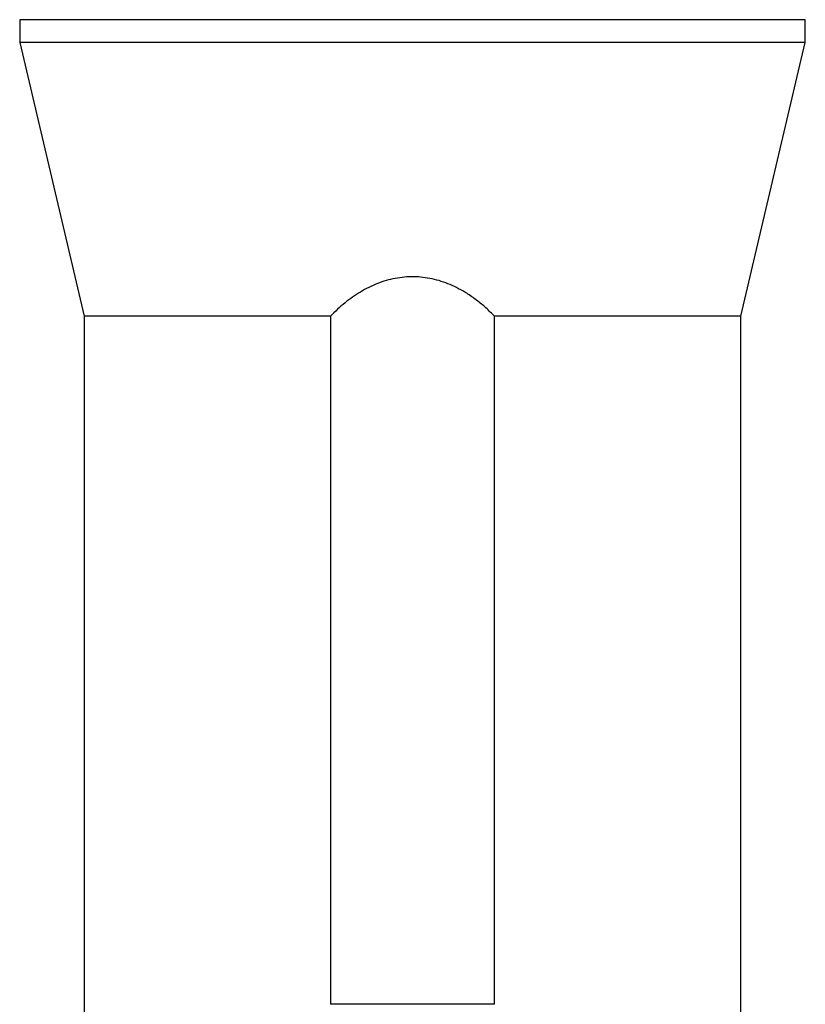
# Model space of a CAD drawing. Header units: millimetres. Extents: x 1474 to 2489, y 639 to 3445.
# Tile 3 of 6: x 1644 to 2319, y 1853 to 2700. Entities that reach past the tile are written whole.
import ezdxf

# ---------------------------------------------------------------- set-up
doc = ezdxf.new("R2010")
doc.units = ezdxf.units.MM

msp = doc.modelspace()

# ---------------------------------------------------------------- linework, layer by layer
at = {"color": 7, "linetype": 'Continuous', "lineweight": 25}
for p, q in [((1643.7, 2699.76), (1643.7, 2680.26)), ((1981.2, 2699.76), (1643.7, 2699.76)), ((2318.7, 2699.76), (1981.2, 2699.76)), ((2318.7, 2680.26), (2318.7, 2699.76)), ((1643.7, 2680.26), (1699.2, 2444.8)), ((1981.2, 2680.26), (1643.7, 2680.26)), ((2318.7, 2680.26), (1981.2, 2680.26)), ((2263.2, 2444.8), (2318.7, 2680.26)), ((1699.2, 2444.8), (1699.2, 1793.26)), ((1910.72, 2444.8), (1699.2, 2444.8)), ((1910.72, 2444.8), (1910.72, 1853.26)), ((2263.2, 2444.8), (2051.67, 2444.8)), ((2051.67, 1853.26), (2051.67, 2444.8)), ((2263.2, 1793.26), (2263.2, 2444.8)), ((2051.67, 1853.26), (1910.72, 1853.26))]:
    msp.add_line(p, q, dxfattribs=at)
msp.add_open_spline([(2051.67, 2444.8), (2049.25, 2447.21), (2044.41, 2452.04), (2036.43, 2458.65), (2028.57, 2464.17), (2020.91, 2468.59), (2013.61, 2472.06), (2006, 2474.91), (1998.18, 2477.04), (1990.22, 2478.34), (1982.21, 2478.86), (1974.19, 2478.57), (1966.28, 2477.44), (1958.54, 2475.57), (1950.95, 2472.97), (1943.56, 2469.67), (1936.43, 2465.73), (1929.65, 2461.3), (1923.09, 2456.32), (1916.74, 2450.84), (1912.73, 2446.81), (1910.72, 2444.8)], degree=3, knots=[0, 0, 0, 0, 0.065732, 0.131538, 0.197198, 0.247049, 0.29711, 0.347097, 0.396847, 0.445313, 0.493927, 0.54238, 0.590758, 0.63929, 0.687707, 0.738303, 0.789077, 0.839916, 0.890601, 0.945296, 1, 1, 1, 1], dxfattribs=at)

doc.saveas('drawing.dxf')
